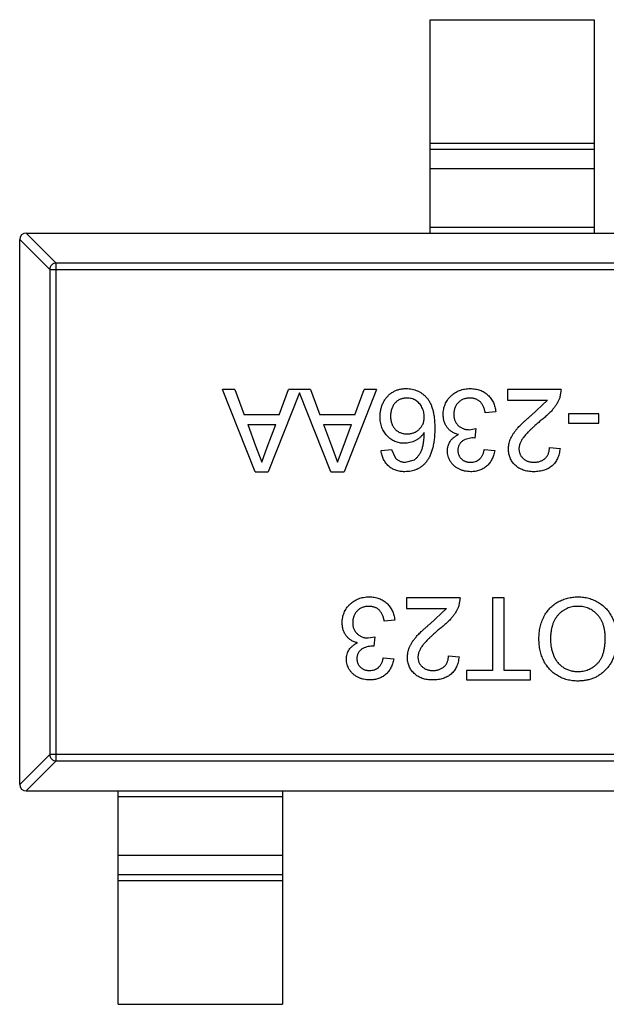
# Model space of a CAD drawing. Header units: inches. Extents: x -39 to 106, y -45 to 75.
# Tile 164 of 222: x 26.61 to 28.39, y 44.12 to 47.12. Entities that reach past the tile are written whole.
import ezdxf

# ---------------------------------------------------------------- set-up
doc = ezdxf.new("R2010")
doc.units = ezdxf.units.IN
doc.header["$LTSCALE"] = 1.21
doc.header["$MEASUREMENT"] = 0
doc.layers.get('0').update_dxf_attribs({"linetype": 'CONTINUOUS'})

msp = doc.modelspace()

# ---------------------------------------------------------------- linework, layer by layer
at = {"color": 7, "linetype": 'Continuous'}
for p, q in [((27.8557, 46.4684), (27.8557, 47.1184)), ((27.8557, 47.1184), (28.3557, 47.1184)), ((28.3557, 47.1184), (28.3557, 46.4684)), ((27.8557, 46.7422), (28.3557, 46.7422)), ((28.3557, 46.7224), (27.8557, 46.7224)), ((28.3557, 46.6644), (27.8557, 46.6644)), ((27.8557, 46.4862), (28.3557, 46.4862)), ((26.6971, 46.3573), (26.6057, 46.4487)), ((26.6057, 44.7884), (26.6057, 46.4484)), ((26.6253, 46.4684), (26.7168, 46.377)), ((26.6257, 46.4684), (29.5857, 46.4684)), ((26.6971, 46.3573), (26.6971, 44.8795)), ((26.6971, 46.3573), (29.5142, 46.3573)), ((26.7168, 44.8598), (26.7168, 46.377)), ((29.4945, 46.377), (26.7168, 46.377)), ((27.3229, 45.7412), (27.2237, 45.9912)), ((27.2611, 45.9912), (27.2237, 45.9912)), ((27.2611, 45.9912), (27.2895, 45.9142)), ((27.3961, 45.9142), (27.4245, 45.9912)), ((27.4918, 45.9912), (27.4245, 45.9912)), ((27.4918, 45.9912), (27.5203, 45.9142)), ((27.6927, 45.9912), (27.5935, 45.7412)), ((27.6269, 45.9142), (27.6553, 45.9912)), ((27.6927, 45.9912), (27.6553, 45.9912)), ((28.0912, 45.9912), (28.0912, 45.9591)), ((28.2547, 45.9912), (28.0912, 45.9912)), ((28.2547, 45.9912), (28.2513, 45.9689)), ((27.4582, 45.9817), (27.3627, 45.7412)), ((27.5537, 45.7412), (27.4582, 45.9817)), ((28.0912, 45.9591), (28.2135, 45.9591)), ((28.1638, 45.9127), (28.2135, 45.9591)), ((27.3961, 45.9142), (27.2895, 45.9142)), ((27.6269, 45.9142), (27.5203, 45.9142)), ((28.0559, 45.9239), (28.0239, 45.9207)), ((28.2771, 45.9175), (28.2771, 45.8886)), ((28.37, 45.9175), (28.2771, 45.9175)), ((28.37, 45.8886), (28.37, 45.9175)), ((27.3001, 45.8854), (27.3244, 45.8197)), ((27.3001, 45.8854), (27.3855, 45.8854)), ((27.3599, 45.8162), (27.3855, 45.8854)), ((27.5309, 45.8854), (27.5552, 45.8197)), ((27.5309, 45.8854), (27.6162, 45.8854)), ((27.5907, 45.8162), (27.6162, 45.8854)), ((27.9746, 45.8692), (27.9953, 45.8726)), ((27.9953, 45.8726), (27.992, 45.8437)), ((28.2771, 45.8886), (28.37, 45.8886)), ((27.992, 45.8437), (27.9874, 45.8441)), ((27.3244, 45.8197), (27.3428, 45.77)), ((27.3428, 45.77), (27.3599, 45.8162)), ((27.5552, 45.8197), (27.5736, 45.77)), ((27.5736, 45.77), (27.5907, 45.8162)), ((28.2194, 45.8149), (28.2515, 45.8117)), ((27.7066, 45.8053), (27.7386, 45.8085)), ((27.7386, 45.8085), (27.7502, 45.7828)), ((28.0207, 45.8085), (28.0527, 45.8053)), ((27.7809, 45.77), (27.8082, 45.7774)), ((27.3229, 45.7412), (27.3627, 45.7412)), ((27.5537, 45.7412), (27.5935, 45.7412)), ((27.7835, 45.3566), (27.7835, 45.3245)), ((27.947, 45.3566), (27.7835, 45.3566)), ((27.947, 45.3566), (27.9436, 45.3343)), ((28.0463, 45.3566), (28.0463, 45.1354)), ((28.0816, 45.3566), (28.0463, 45.3566)), ((28.0816, 45.1354), (28.0816, 45.3566)), ((27.7835, 45.3245), (27.9058, 45.3245)), ((27.8561, 45.2781), (27.9058, 45.3245)), ((27.7483, 45.2892), (27.7162, 45.286)), ((27.6669, 45.2346), (27.6877, 45.238)), ((27.6877, 45.238), (27.6844, 45.2091)), ((27.6844, 45.2091), (27.6797, 45.2095)), ((27.9117, 45.1803), (27.9438, 45.1771)), ((27.713, 45.1739), (27.745, 45.1707)), ((27.9662, 45.1354), (27.9662, 45.1066)), ((28.0463, 45.1354), (27.9662, 45.1354)), ((28.1617, 45.1354), (28.0816, 45.1354)), ((28.1617, 45.1066), (28.1617, 45.1354)), ((27.9662, 45.1066), (28.1617, 45.1066)), ((26.6057, 44.7881), (26.6971, 44.8795)), ((26.7168, 44.8598), (26.6253, 44.7684)), ((29.5142, 44.8795), (26.6971, 44.8795)), ((26.7168, 44.8598), (29.4945, 44.8598)), ((26.6257, 44.7684), (29.5857, 44.7684)), ((26.9057, 44.1184), (26.9057, 44.7684)), ((27.4057, 44.7684), (27.4057, 44.1184)), ((27.4057, 44.7506), (26.9057, 44.7506)), ((26.9057, 44.5723), (27.4057, 44.5723)), ((26.9057, 44.5143), (27.4057, 44.5143)), ((27.4057, 44.4945), (26.9057, 44.4945)), ((26.9057, 44.1184), (27.4057, 44.1184))]:
    msp.add_line(p, q, dxfattribs=at)
for centre, start, end in [((26.6257, 46.4484), 90, 180), ((26.6257, 44.7884), 180, 270)]:
    msp.add_arc(centre, 0.02, start, end, dxfattribs=at)
for points, knots in [([(26.7168, 46.377), (26.7142, 46.3769), (26.7091, 46.3757), (26.7027, 46.3713), (26.6983, 46.3649), (26.6972, 46.3598), (26.6971, 46.3573)], [0, 0, 0, 0, 0.249032, 0.5, 0.750968, 1, 1, 1, 1]), ([(27.7034, 45.9088), (27.7035, 45.9127), (27.7038, 45.9203), (27.7057, 45.9316), (27.7089, 45.9424), (27.7127, 45.951), (27.7162, 45.9575), (27.7192, 45.9621), (27.7224, 45.9664), (27.7257, 45.9705), (27.7294, 45.9742), (27.7333, 45.9777), (27.7374, 45.9808), (27.7418, 45.9837), (27.7463, 45.9862), (27.751, 45.9884), (27.7559, 45.9902), (27.7609, 45.9917), (27.766, 45.9929), (27.7714, 45.9938), (27.7768, 45.9943), (27.7805, 45.9943), (27.7824, 45.9944)], [0, 0, 0, 0, 0.088899, 0.17544, 0.261633, 0.34801, 0.390819, 0.432814, 0.473776, 0.514166, 0.554107, 0.594121, 0.63362, 0.673585, 0.71348, 0.75336, 0.792891, 0.833007, 0.873643, 0.914893, 0.95695, 1, 1, 1, 1]), ([(27.7824, 45.9944), (27.7856, 45.9943), (27.7918, 45.9941), (27.8008, 45.9928), (27.8094, 45.9906), (27.8176, 45.9875), (27.8254, 45.9836), (27.8326, 45.9787), (27.8395, 45.973), (27.8458, 45.9664), (27.8516, 45.9588), (27.8565, 45.95), (27.8608, 45.9401), (27.8642, 45.9291), (27.8668, 45.9169), (27.8687, 45.9036), (27.8698, 45.8893), (27.87, 45.8793), (27.87, 45.8741)], [0, 0, 0, 0, 0.056157, 0.110133, 0.162537, 0.213912, 0.265146, 0.31651, 0.369179, 0.423123, 0.479276, 0.538691, 0.601978, 0.670125, 0.74365, 0.82281, 0.908261, 1, 1, 1, 1]), ([(27.8957, 45.9159), (27.8958, 45.9186), (27.8959, 45.9239), (27.897, 45.9317), (27.8989, 45.9391), (27.9014, 45.9463), (27.9047, 45.9532), (27.9088, 45.9597), (27.9136, 45.9659), (27.919, 45.9717), (27.925, 45.977), (27.9314, 45.9817), (27.9383, 45.9856), (27.9455, 45.9888), (27.9531, 45.9913), (27.9611, 45.9931), (27.9695, 45.9942), (27.9752, 45.9943), (27.9782, 45.9944)], [0, 0, 0, 0, 0.063503, 0.124805, 0.18492, 0.244376, 0.303775, 0.364133, 0.425376, 0.488388, 0.551743, 0.61386, 0.67564, 0.737737, 0.800417, 0.864658, 0.930985, 1, 1, 1, 1]), ([(27.9782, 45.9944), (27.9808, 45.9943), (27.986, 45.9942), (27.9935, 45.9932), (28.0008, 45.9918), (28.0076, 45.9896), (28.0142, 45.9869), (28.0204, 45.9834), (28.0263, 45.9794), (28.0317, 45.9748), (28.0368, 45.9697), (28.0413, 45.9643), (28.0451, 45.9584), (28.0485, 45.9522), (28.0513, 45.9456), (28.0534, 45.9387), (28.055, 45.9314), (28.0556, 45.9264), (28.0559, 45.9239)], [0, 0, 0, 0, 0.067794, 0.133464, 0.196934, 0.258481, 0.319787, 0.380431, 0.44099, 0.502867, 0.564806, 0.625526, 0.685604, 0.746041, 0.807347, 0.869717, 0.93379, 1, 1, 1, 1]), ([(27.7849, 45.9655), (27.7831, 45.9655), (27.7796, 45.9654), (27.7745, 45.9647), (27.7696, 45.9635), (27.765, 45.9619), (27.7606, 45.9597), (27.7565, 45.9572), (27.7527, 45.9541), (27.7491, 45.9506), (27.7459, 45.9467), (27.7431, 45.9424), (27.7407, 45.9378), (27.7388, 45.9328), (27.7373, 45.9276), (27.7362, 45.922), (27.7355, 45.916), (27.7355, 45.9119), (27.7354, 45.9098)], [0, 0, 0, 0, 0.063965, 0.124854, 0.184383, 0.242748, 0.2999, 0.357059, 0.415719, 0.475258, 0.535508, 0.596291, 0.657728, 0.721052, 0.786261, 0.853834, 0.925318, 1, 1, 1, 1]), ([(27.838, 45.9082), (27.8379, 45.9107), (27.8377, 45.9157), (27.8364, 45.9231), (27.8342, 45.9303), (27.8311, 45.9373), (27.8274, 45.9437), (27.8229, 45.9495), (27.8179, 45.9544), (27.8123, 45.9585), (27.8061, 45.9616), (27.7994, 45.9639), (27.7923, 45.9653), (27.7874, 45.9654), (27.7849, 45.9655)], [0, 0, 0, 0, 0.086177, 0.171222, 0.257573, 0.34515, 0.431508, 0.513644, 0.593539, 0.672806, 0.752058, 0.831493, 0.913823, 1, 1, 1, 1]), ([(27.977, 45.9655), (27.9752, 45.9655), (27.9716, 45.9655), (27.9665, 45.9647), (27.9615, 45.9636), (27.9569, 45.962), (27.9525, 45.96), (27.9485, 45.9575), (27.9446, 45.9546), (27.9411, 45.9513), (27.938, 45.9476), (27.9352, 45.9437), (27.9329, 45.9395), (27.931, 45.9352), (27.9296, 45.9306), (27.9285, 45.9258), (27.9278, 45.9208), (27.9278, 45.9174), (27.9277, 45.9157)], [0, 0, 0, 0, 0.069461, 0.135658, 0.19962, 0.261651, 0.322053, 0.38234, 0.443223, 0.50493, 0.56682, 0.6276, 0.687476, 0.747351, 0.808174, 0.870133, 0.933721, 1, 1, 1, 1]), ([(28.0239, 45.9207), (28.0235, 45.9226), (28.0226, 45.9263), (28.0211, 45.9316), (28.0194, 45.9366), (28.0173, 45.9411), (28.0153, 45.9452), (28.0129, 45.9489), (28.0103, 45.9522), (28.0076, 45.955), (28.0045, 45.9575), (28.0013, 45.9597), (27.9979, 45.9615), (27.9941, 45.9629), (27.9902, 45.9641), (27.986, 45.9649), (27.9816, 45.9655), (27.9786, 45.9655), (27.977, 45.9655)], [0, 0, 0, 0, 0.082566, 0.15976, 0.233155, 0.301356, 0.365752, 0.426437, 0.484185, 0.539549, 0.593156, 0.647048, 0.701446, 0.757, 0.81384, 0.873058, 0.934963, 1, 1, 1, 1]), ([(28.2513, 45.9689), (28.2502, 45.966), (28.2481, 45.96), (28.2437, 45.9514), (28.2386, 45.9429), (28.2336, 45.9359), (28.229, 45.9304), (28.2251, 45.926), (28.2209, 45.9215), (28.2162, 45.917), (28.2111, 45.9123), (28.2057, 45.9075), (28.1999, 45.9026), (28.1958, 45.8993), (28.1937, 45.8977)], [0, 0, 0, 0, 0.100388, 0.204407, 0.310686, 0.422157, 0.480685, 0.543238, 0.6095, 0.679555, 0.753841, 0.831641, 0.913813, 1, 1, 1, 1]), ([(27.7773, 45.8277), (27.7747, 45.8278), (27.7698, 45.8279), (27.7625, 45.829), (27.7555, 45.8308), (27.7487, 45.8332), (27.7424, 45.8365), (27.7362, 45.8403), (27.7304, 45.845), (27.7249, 45.8503), (27.7198, 45.8561), (27.7154, 45.8624), (27.7117, 45.8691), (27.7087, 45.8763), (27.7063, 45.8838), (27.7046, 45.8918), (27.7036, 45.9002), (27.7035, 45.9059), (27.7034, 45.9088)], [0, 0, 0, 0, 0.061347, 0.121203, 0.179863, 0.238152, 0.296252, 0.35519, 0.415676, 0.478379, 0.541524, 0.603977, 0.666513, 0.729491, 0.79371, 0.859736, 0.928449, 1, 1, 1, 1]), ([(27.7354, 45.9098), (27.7355, 45.9078), (27.7355, 45.9039), (27.7362, 45.8982), (27.7372, 45.8928), (27.7388, 45.8877), (27.7406, 45.883), (27.743, 45.8786), (27.7458, 45.8745), (27.749, 45.8708), (27.7525, 45.8674), (27.7564, 45.8645), (27.7606, 45.862), (27.7651, 45.86), (27.7699, 45.8585), (27.7751, 45.8574), (27.7805, 45.8566), (27.7842, 45.8566), (27.7861, 45.8566)], [0, 0, 0, 0, 0.072229, 0.141252, 0.207439, 0.270245, 0.331238, 0.391254, 0.450152, 0.509008, 0.567734, 0.625726, 0.683708, 0.742407, 0.803094, 0.865865, 0.931379, 1, 1, 1, 1]), ([(27.7861, 45.8566), (27.7879, 45.8566), (27.7914, 45.8566), (27.7965, 45.8574), (27.8014, 45.8585), (27.8062, 45.86), (27.8107, 45.862), (27.815, 45.8645), (27.8191, 45.8675), (27.823, 45.8708), (27.8265, 45.8744), (27.8296, 45.8784), (27.8321, 45.8827), (27.8344, 45.8873), (27.836, 45.8921), (27.8371, 45.8972), (27.8379, 45.9026), (27.8379, 45.9063), (27.838, 45.9082)], [0, 0, 0, 0, 0.064812, 0.127718, 0.189086, 0.249562, 0.309738, 0.370215, 0.431085, 0.493911, 0.55657, 0.617553, 0.678119, 0.739063, 0.801665, 0.864956, 0.93089, 1, 1, 1, 1]), ([(27.9426, 45.8543), (27.9408, 45.8548), (27.9373, 45.8556), (27.9323, 45.8575), (27.9275, 45.8596), (27.923, 45.8621), (27.9189, 45.865), (27.9149, 45.8681), (27.9114, 45.8717), (27.9081, 45.8756), (27.9052, 45.8797), (27.9027, 45.8841), (27.9005, 45.8888), (27.8987, 45.8937), (27.8974, 45.8989), (27.8964, 45.9044), (27.8958, 45.9101), (27.8957, 45.914), (27.8957, 45.9159)], [0, 0, 0, 0, 0.065828, 0.128938, 0.190858, 0.251186, 0.310974, 0.37005, 0.429672, 0.489507, 0.549975, 0.610075, 0.670915, 0.732909, 0.796711, 0.861825, 0.929892, 1, 1, 1, 1]), ([(27.9277, 45.9157), (27.9278, 45.914), (27.9279, 45.9108), (27.9285, 45.9061), (27.9295, 45.9015), (27.931, 45.8973), (27.9328, 45.8932), (27.9351, 45.8893), (27.9378, 45.8857), (27.9409, 45.8823), (27.9443, 45.8792), (27.948, 45.8765), (27.9519, 45.8743), (27.956, 45.8724), (27.9603, 45.8709), (27.9649, 45.8699), (27.9697, 45.8693), (27.9729, 45.8692), (27.9746, 45.8692)], [0, 0, 0, 0, 0.067051, 0.13118, 0.193722, 0.254499, 0.314763, 0.375117, 0.436023, 0.498297, 0.560571, 0.621619, 0.681973, 0.742853, 0.804272, 0.867473, 0.932273, 1, 1, 1, 1]), ([(28.0944, 45.8102), (28.0945, 45.8127), (28.0946, 45.8176), (28.0957, 45.825), (28.0975, 45.8323), (28.1, 45.8397), (28.1033, 45.847), (28.1075, 45.8545), (28.1128, 45.8622), (28.1178, 45.8687), (28.1225, 45.8742), (28.1266, 45.8787), (28.1314, 45.8835), (28.1367, 45.8887), (28.1427, 45.8942), (28.1491, 45.9001), (28.1563, 45.9063), (28.1612, 45.9106), (28.1638, 45.9127)], [0, 0, 0, 0, 0.057945, 0.116018, 0.174826, 0.234683, 0.296827, 0.364061, 0.436192, 0.51426, 0.556976, 0.604856, 0.657675, 0.715751, 0.77884, 0.847501, 0.921228, 1, 1, 1, 1]), ([(27.87, 45.8741), (27.87, 45.8712), (27.87, 45.8654), (27.8696, 45.8569), (27.8692, 45.8486), (27.8684, 45.8407), (27.8675, 45.8331), (27.8662, 45.8258), (27.8649, 45.8188), (27.8633, 45.8121), (27.8615, 45.8057), (27.8594, 45.7996), (27.8573, 45.7938), (27.8548, 45.7884), (27.8522, 45.7832), (27.8492, 45.7784), (27.8462, 45.7738), (27.8439, 45.771), (27.8428, 45.7696)], [0, 0, 0, 0, 0.080034, 0.157854, 0.232564, 0.304731, 0.374384, 0.441663, 0.506048, 0.568692, 0.628715, 0.687238, 0.743227, 0.797567, 0.850239, 0.901629, 0.951067, 1, 1, 1, 1]), ([(28.1937, 45.8977), (28.1905, 45.895), (28.1843, 45.8897), (28.1755, 45.882), (28.1675, 45.8748), (28.1604, 45.8681), (28.1541, 45.8618), (28.1487, 45.856), (28.144, 45.8508), (28.1401, 45.8459), (28.1368, 45.8413), (28.1341, 45.8368), (28.1317, 45.8323), (28.1298, 45.8279), (28.1283, 45.8235), (28.1273, 45.8191), (28.1266, 45.8148), (28.1265, 45.8119), (28.1265, 45.8105)], [0, 0, 0, 0, 0.11141, 0.214526, 0.309417, 0.396087, 0.474284, 0.544374, 0.60642, 0.660582, 0.709794, 0.756451, 0.800767, 0.843168, 0.884295, 0.923885, 0.962359, 1, 1, 1, 1]), ([(27.838, 45.8607), (27.8361, 45.858), (27.8324, 45.8528), (27.8259, 45.846), (27.8188, 45.8403), (27.811, 45.8357), (27.8029, 45.8321), (27.7945, 45.8296), (27.7859, 45.828), (27.7802, 45.8278), (27.7773, 45.8277)], [0, 0, 0, 0, 0.13549, 0.265229, 0.390778, 0.51542, 0.638317, 0.759642, 0.878902, 1, 1, 1, 1]), ([(27.8082, 45.7774), (27.8102, 45.7792), (27.8145, 45.7827), (27.8201, 45.7893), (27.8251, 45.7969), (27.8288, 45.8041), (27.8314, 45.8105), (27.8331, 45.8159), (27.8345, 45.822), (27.8357, 45.8286), (27.8367, 45.8358), (27.8374, 45.8436), (27.8379, 45.8519), (27.8379, 45.8577), (27.838, 45.8607)], [0, 0, 0, 0, 0.088609, 0.181893, 0.280787, 0.38702, 0.444107, 0.506454, 0.574396, 0.647656, 0.726426, 0.811458, 0.90278, 1, 1, 1, 1]), ([(27.9085, 45.8047), (27.9086, 45.8073), (27.9088, 45.8124), (27.9105, 45.8199), (27.9132, 45.827), (27.917, 45.8338), (27.9218, 45.84), (27.9278, 45.8455), (27.9347, 45.8504), (27.9399, 45.853), (27.9426, 45.8543)], [0, 0, 0, 0, 0.121951, 0.240787, 0.35855, 0.479066, 0.601519, 0.727551, 0.859932, 1, 1, 1, 1]), ([(27.9874, 45.8441), (27.9845, 45.844), (27.9787, 45.8437), (27.9703, 45.8419), (27.9623, 45.839), (27.9561, 45.8356), (27.9515, 45.8323), (27.9487, 45.8294), (27.9461, 45.8263), (27.9441, 45.8228), (27.9424, 45.819), (27.9414, 45.8148), (27.9406, 45.8104), (27.9406, 45.8073), (27.9406, 45.8058)], [0, 0, 0, 0, 0.129789, 0.254605, 0.378435, 0.50292, 0.565018, 0.624848, 0.683448, 0.742765, 0.802757, 0.86522, 0.930779, 1, 1, 1, 1]), ([(28.1713, 45.7412), (28.1684, 45.7412), (28.1628, 45.7413), (28.1546, 45.7423), (28.1469, 45.7438), (28.1396, 45.746), (28.1327, 45.7488), (28.1264, 45.7522), (28.1205, 45.7562), (28.1151, 45.7609), (28.1102, 45.766), (28.106, 45.7714), (28.1024, 45.7772), (28.0994, 45.7831), (28.0972, 45.7895), (28.0956, 45.7961), (28.0945, 45.803), (28.0945, 45.8078), (28.0944, 45.8102)], [0, 0, 0, 0, 0.074712, 0.145539, 0.213339, 0.278615, 0.342094, 0.40389, 0.465063, 0.526577, 0.587328, 0.64638, 0.704345, 0.761672, 0.819418, 0.878039, 0.937796, 1, 1, 1, 1]), ([(28.1265, 45.8105), (28.1265, 45.8091), (28.1266, 45.8063), (28.1272, 45.8023), (28.1281, 45.7984), (28.1296, 45.7947), (28.1313, 45.7912), (28.1335, 45.7878), (28.1361, 45.7847), (28.1391, 45.7817), (28.1423, 45.7789), (28.1459, 45.7766), (28.1496, 45.7745), (28.1536, 45.7728), (28.1579, 45.7716), (28.1624, 45.7707), (28.1671, 45.7701), (28.1704, 45.7701), (28.172, 45.77)], [0, 0, 0, 0, 0.061762, 0.121174, 0.179421, 0.236843, 0.294322, 0.353191, 0.412721, 0.474522, 0.537057, 0.599591, 0.662367, 0.725246, 0.790316, 0.857724, 0.927232, 1, 1, 1, 1]), ([(28.2515, 45.8117), (28.2511, 45.8089), (28.2505, 45.8035), (28.2489, 45.7956), (28.2467, 45.7883), (28.244, 45.7814), (28.2407, 45.7751), (28.2369, 45.7692), (28.2324, 45.7639), (28.2275, 45.7591), (28.222, 45.7549), (28.2161, 45.7512), (28.2097, 45.7481), (28.2029, 45.7455), (28.1956, 45.7436), (28.1879, 45.7422), (28.1798, 45.7413), (28.1742, 45.7412), (28.1713, 45.7412)], [0, 0, 0, 0, 0.070675, 0.137493, 0.201473, 0.262869, 0.32255, 0.380737, 0.43822, 0.495487, 0.553484, 0.611346, 0.670644, 0.731587, 0.794183, 0.859445, 0.928208, 1, 1, 1, 1]), ([(28.172, 45.77), (28.1738, 45.7701), (28.1772, 45.7701), (28.1821, 45.7707), (28.1869, 45.7716), (28.1913, 45.7729), (28.1955, 45.7746), (28.1994, 45.7767), (28.2031, 45.7791), (28.2064, 45.7819), (28.2094, 45.785), (28.2121, 45.7884), (28.2143, 45.7921), (28.2161, 45.7961), (28.2176, 45.8004), (28.2187, 45.805), (28.2192, 45.8098), (28.2193, 45.8132), (28.2194, 45.8149)], [0, 0, 0, 0, 0.070696, 0.138358, 0.20337, 0.2657, 0.327256, 0.386512, 0.445858, 0.505173, 0.56378, 0.622343, 0.680824, 0.739795, 0.800801, 0.864239, 0.930631, 1, 1, 1, 1]), ([(27.7788, 45.7412), (27.7763, 45.7412), (27.7715, 45.7413), (27.7645, 45.7421), (27.7578, 45.7435), (27.7515, 45.7453), (27.7455, 45.7477), (27.7398, 45.7506), (27.7345, 45.7541), (27.7295, 45.7581), (27.7249, 45.7626), (27.7209, 45.7675), (27.7173, 45.7728), (27.7141, 45.7785), (27.7115, 45.7846), (27.7093, 45.7911), (27.7077, 45.798), (27.707, 45.8028), (27.7066, 45.8053)], [0, 0, 0, 0, 0.068499, 0.134572, 0.198208, 0.259784, 0.319951, 0.379508, 0.438814, 0.498497, 0.558182, 0.617438, 0.677522, 0.737959, 0.80033, 0.86409, 0.930622, 1, 1, 1, 1]), ([(27.7502, 45.7828), (27.7513, 45.7818), (27.7533, 45.7798), (27.7567, 45.7772), (27.7603, 45.775), (27.764, 45.7732), (27.768, 45.7717), (27.7721, 45.7707), (27.7764, 45.7701), (27.7794, 45.7701), (27.7809, 45.77)], [0, 0, 0, 0, 0.128545, 0.252818, 0.375212, 0.497113, 0.618546, 0.742222, 0.869458, 1, 1, 1, 1]), ([(27.9796, 45.7412), (27.9764, 45.7413), (27.9699, 45.7415), (27.9605, 45.7431), (27.9515, 45.7458), (27.943, 45.7496), (27.9351, 45.7542), (27.9281, 45.7597), (27.9221, 45.766), (27.9172, 45.7731), (27.9134, 45.7806), (27.9105, 45.7884), (27.9088, 45.7965), (27.9086, 45.802), (27.9085, 45.8047)], [0, 0, 0, 0, 0.092054, 0.181008, 0.26913, 0.357137, 0.443549, 0.526433, 0.607453, 0.688385, 0.767854, 0.845531, 0.922529, 1, 1, 1, 1]), ([(27.9406, 45.8058), (27.9406, 45.8045), (27.9406, 45.802), (27.9411, 45.7984), (27.942, 45.7949), (27.9432, 45.7916), (27.9447, 45.7885), (27.9465, 45.7855), (27.9487, 45.7827), (27.9512, 45.7801), (27.9539, 45.7777), (27.9569, 45.7757), (27.96, 45.7739), (27.9634, 45.7725), (27.9669, 45.7714), (27.9706, 45.7706), (27.9746, 45.7701), (27.9773, 45.77), (27.9786, 45.77)], [0, 0, 0, 0, 0.065093, 0.127304, 0.188122, 0.247131, 0.306077, 0.365678, 0.426103, 0.487841, 0.550317, 0.611805, 0.672737, 0.734883, 0.79768, 0.862475, 0.929775, 1, 1, 1, 1]), ([(27.9786, 45.77), (27.9813, 45.7701), (27.9865, 45.7703), (27.9939, 45.7722), (28.0006, 45.7752), (28.0056, 45.7788), (28.0091, 45.7821), (28.0115, 45.785), (28.0137, 45.7882), (28.0156, 45.7917), (28.0172, 45.7955), (28.0187, 45.7995), (28.0199, 45.8039), (28.0204, 45.8069), (28.0207, 45.8085)], [0, 0, 0, 0, 0.127797, 0.246795, 0.362284, 0.477652, 0.536237, 0.59559, 0.656344, 0.719085, 0.784349, 0.852876, 0.924551, 1, 1, 1, 1]), ([(28.0527, 45.8053), (28.0522, 45.8028), (28.0513, 45.7979), (28.0493, 45.7909), (28.0468, 45.7843), (28.0439, 45.7782), (28.0406, 45.7724), (28.0368, 45.7672), (28.0326, 45.7623), (28.028, 45.7579), (28.023, 45.7539), (28.0177, 45.7505), (28.012, 45.7476), (28.0061, 45.7453), (27.9999, 45.7434), (27.9934, 45.7421), (27.9866, 45.7413), (27.982, 45.7412), (27.9796, 45.7412)], [0, 0, 0, 0, 0.071036, 0.139343, 0.204958, 0.268332, 0.330129, 0.390664, 0.450861, 0.510587, 0.570374, 0.629455, 0.687994, 0.747581, 0.807839, 0.870034, 0.93381, 1, 1, 1, 1]), ([(27.8428, 45.7696), (27.8408, 45.7673), (27.8368, 45.7628), (27.83, 45.757), (27.8227, 45.7521), (27.8149, 45.7481), (27.8066, 45.745), (27.7978, 45.7427), (27.7884, 45.7414), (27.782, 45.7413), (27.7788, 45.7412)], [0, 0, 0, 0, 0.125625, 0.247619, 0.368528, 0.488104, 0.609878, 0.735382, 0.864448, 1, 1, 1, 1]), ([(27.588, 45.2813), (27.5881, 45.284), (27.5882, 45.2893), (27.5893, 45.2971), (27.5912, 45.3045), (27.5937, 45.3117), (27.597, 45.3185), (27.6011, 45.3251), (27.6059, 45.3312), (27.6113, 45.3371), (27.6173, 45.3424), (27.6237, 45.347), (27.6306, 45.351), (27.6378, 45.3542), (27.6454, 45.3567), (27.6534, 45.3585), (27.6618, 45.3596), (27.6676, 45.3597), (27.6705, 45.3598)], [0, 0, 0, 0, 0.063503, 0.124805, 0.18492, 0.244376, 0.303775, 0.364133, 0.425376, 0.488388, 0.551743, 0.61386, 0.67564, 0.737737, 0.800417, 0.864658, 0.930985, 1, 1, 1, 1]), ([(27.6693, 45.3309), (27.6675, 45.3309), (27.6639, 45.3308), (27.6588, 45.3301), (27.6538, 45.329), (27.6492, 45.3274), (27.6448, 45.3254), (27.6408, 45.3229), (27.6369, 45.32), (27.6335, 45.3166), (27.6303, 45.3129), (27.6275, 45.309), (27.6252, 45.3049), (27.6233, 45.3006), (27.6219, 45.296), (27.6208, 45.2912), (27.6201, 45.2862), (27.6201, 45.2828), (27.62, 45.2811)], [0, 0, 0, 0, 0.069461, 0.135658, 0.19962, 0.261651, 0.322053, 0.38234, 0.443223, 0.50493, 0.56682, 0.6276, 0.687476, 0.747351, 0.808174, 0.870133, 0.933721, 1, 1, 1, 1]), ([(27.7162, 45.286), (27.7158, 45.288), (27.7149, 45.2917), (27.7134, 45.297), (27.7117, 45.302), (27.7096, 45.3064), (27.7076, 45.3106), (27.7052, 45.3143), (27.7026, 45.3175), (27.6999, 45.3204), (27.6969, 45.3229), (27.6936, 45.3251), (27.6902, 45.3269), (27.6864, 45.3283), (27.6825, 45.3295), (27.6783, 45.3303), (27.6739, 45.3308), (27.6709, 45.3309), (27.6693, 45.3309)], [0, 0, 0, 0, 0.082566, 0.15976, 0.233155, 0.301356, 0.365752, 0.426437, 0.484185, 0.539549, 0.593156, 0.647048, 0.701446, 0.757, 0.81384, 0.873058, 0.934963, 1, 1, 1, 1]), ([(27.6705, 45.3598), (27.6731, 45.3597), (27.6783, 45.3596), (27.6858, 45.3586), (27.6931, 45.3572), (27.7, 45.3549), (27.7065, 45.3522), (27.7127, 45.3488), (27.7186, 45.3448), (27.724, 45.3402), (27.7291, 45.3351), (27.7336, 45.3297), (27.7374, 45.3238), (27.7408, 45.3176), (27.7436, 45.311), (27.7457, 45.3041), (27.7473, 45.2968), (27.7479, 45.2918), (27.7483, 45.2892)], [0, 0, 0, 0, 0.067794, 0.133464, 0.196934, 0.258481, 0.319787, 0.380431, 0.44099, 0.502867, 0.564806, 0.625526, 0.685604, 0.746041, 0.807347, 0.869717, 0.93379, 1, 1, 1, 1]), ([(27.9436, 45.3343), (27.9426, 45.3314), (27.9404, 45.3254), (27.936, 45.3168), (27.9309, 45.3083), (27.9259, 45.3013), (27.9213, 45.2957), (27.9174, 45.2914), (27.9132, 45.2869), (27.9085, 45.2824), (27.9034, 45.2777), (27.898, 45.2728), (27.8922, 45.268), (27.8881, 45.2647), (27.886, 45.2631)], [0, 0, 0, 0, 0.100388, 0.204407, 0.310686, 0.422157, 0.480685, 0.543238, 0.6095, 0.679555, 0.753841, 0.831641, 0.913813, 1, 1, 1, 1]), ([(28.1874, 45.232), (28.1874, 45.2351), (28.1875, 45.2412), (28.1882, 45.2503), (28.1894, 45.2591), (28.1911, 45.2676), (28.1932, 45.276), (28.1958, 45.284), (28.1989, 45.2919), (28.2025, 45.2994), (28.2065, 45.3066), (28.2109, 45.3134), (28.2157, 45.3197), (28.2209, 45.3256), (28.2265, 45.331), (28.2325, 45.336), (28.2389, 45.3405), (28.2457, 45.3446), (28.2528, 45.3481), (28.2599, 45.3512), (28.2673, 45.3539), (28.2747, 45.356), (28.2824, 45.3577), (28.2901, 45.3589), (28.298, 45.3596), (28.3033, 45.3597), (28.3059, 45.3598)], [0, 0, 0, 0, 0.04756, 0.093962, 0.139112, 0.183626, 0.227457, 0.270703, 0.313611, 0.35626, 0.398366, 0.439557, 0.480045, 0.519888, 0.559658, 0.599421, 0.639208, 0.679668, 0.72002, 0.759859, 0.79956, 0.839199, 0.878956, 0.918794, 0.959083, 1, 1, 1, 1]), ([(28.3061, 45.3309), (28.3031, 45.3308), (28.2973, 45.3307), (28.2887, 45.3295), (28.2806, 45.3274), (28.2728, 45.3246), (28.2656, 45.3209), (28.2586, 45.3165), (28.2521, 45.3112), (28.246, 45.3051), (28.2405, 45.2983), (28.2356, 45.2908), (28.2317, 45.2826), (28.2283, 45.2737), (28.2258, 45.2642), (28.2239, 45.2539), (28.2228, 45.243), (28.2227, 45.2355), (28.2226, 45.2317)], [0, 0, 0, 0, 0.061055, 0.119545, 0.176806, 0.232956, 0.288583, 0.344667, 0.401662, 0.46054, 0.520477, 0.581213, 0.643431, 0.707961, 0.775371, 0.846414, 0.921152, 1, 1, 1, 1]), ([(28.3059, 45.3598), (28.3088, 45.3597), (28.3145, 45.3596), (28.3229, 45.3588), (28.3311, 45.3575), (28.3391, 45.3557), (28.3468, 45.3532), (28.3543, 45.3503), (28.3616, 45.3469), (28.3686, 45.343), (28.3752, 45.3386), (28.3815, 45.3337), (28.3874, 45.3285), (28.3928, 45.3229), (28.3979, 45.317), (28.4025, 45.3106), (28.4067, 45.3038), (28.4104, 45.2967), (28.4137, 45.2894), (28.4166, 45.2819), (28.4191, 45.2743), (28.421, 45.2666), (28.4226, 45.2588), (28.4237, 45.2509), (28.4245, 45.2429), (28.4245, 45.2376), (28.4245, 45.2349)], [0, 0, 0, 0, 0.044697, 0.088534, 0.131409, 0.173814, 0.215715, 0.257247, 0.298848, 0.340604, 0.382029, 0.42297, 0.463632, 0.504048, 0.544591, 0.584964, 0.626265, 0.667979, 0.709943, 0.751382, 0.792619, 0.833948, 0.875008, 0.916446, 0.957907, 1, 1, 1, 1]), ([(28.3893, 45.2353), (28.3892, 45.2389), (28.3891, 45.2459), (28.3879, 45.2562), (28.3861, 45.2658), (28.3836, 45.275), (28.3802, 45.2835), (28.3761, 45.2914), (28.3713, 45.2987), (28.3657, 45.3054), (28.3596, 45.3114), (28.3531, 45.3166), (28.3462, 45.321), (28.3389, 45.3246), (28.3312, 45.3275), (28.3232, 45.3295), (28.3148, 45.3307), (28.309, 45.3308), (28.3061, 45.3309)], [0, 0, 0, 0, 0.075964, 0.148125, 0.217201, 0.2833, 0.347202, 0.4093, 0.470426, 0.531588, 0.591739, 0.650258, 0.707303, 0.764208, 0.821148, 0.879119, 0.938423, 1, 1, 1, 1]), ([(27.6349, 45.2197), (27.6331, 45.2201), (27.6296, 45.221), (27.6246, 45.2229), (27.6198, 45.225), (27.6153, 45.2275), (27.6112, 45.2303), (27.6073, 45.2335), (27.6037, 45.2371), (27.6005, 45.2409), (27.5975, 45.2451), (27.595, 45.2495), (27.5928, 45.2542), (27.591, 45.2591), (27.5897, 45.2643), (27.5887, 45.2698), (27.5881, 45.2755), (27.588, 45.2794), (27.588, 45.2813)], [0, 0, 0, 0, 0.065828, 0.128938, 0.190858, 0.251186, 0.310974, 0.37005, 0.429672, 0.489507, 0.549975, 0.610075, 0.670915, 0.732909, 0.796711, 0.861825, 0.929892, 1, 1, 1, 1]), ([(27.62, 45.2811), (27.6201, 45.2794), (27.6202, 45.2762), (27.6208, 45.2714), (27.6218, 45.2669), (27.6233, 45.2626), (27.6251, 45.2586), (27.6274, 45.2547), (27.6301, 45.2511), (27.6332, 45.2477), (27.6366, 45.2446), (27.6403, 45.2419), (27.6442, 45.2396), (27.6483, 45.2378), (27.6526, 45.2363), (27.6572, 45.2353), (27.662, 45.2347), (27.6653, 45.2346), (27.6669, 45.2346)], [0, 0, 0, 0, 0.067051, 0.13118, 0.193722, 0.254499, 0.314763, 0.375117, 0.436023, 0.498297, 0.560571, 0.621619, 0.681973, 0.742853, 0.804272, 0.867473, 0.932273, 1, 1, 1, 1]), ([(27.7867, 45.1756), (27.7868, 45.178), (27.7869, 45.183), (27.788, 45.1904), (27.7898, 45.1977), (27.7923, 45.2051), (27.7956, 45.2124), (27.7998, 45.2199), (27.8051, 45.2276), (27.8101, 45.2341), (27.8148, 45.2396), (27.8189, 45.2441), (27.8237, 45.2489), (27.829, 45.2541), (27.835, 45.2596), (27.8414, 45.2655), (27.8486, 45.2717), (27.8535, 45.2759), (27.8561, 45.2781)], [0, 0, 0, 0, 0.057945, 0.116018, 0.174826, 0.234683, 0.296827, 0.364061, 0.436192, 0.51426, 0.556976, 0.604856, 0.657675, 0.715751, 0.77884, 0.847501, 0.921228, 1, 1, 1, 1]), ([(27.886, 45.2631), (27.8828, 45.2603), (27.8766, 45.2551), (27.8678, 45.2474), (27.8598, 45.2402), (27.8527, 45.2335), (27.8464, 45.2272), (27.841, 45.2214), (27.8363, 45.2162), (27.8324, 45.2113), (27.8291, 45.2067), (27.8264, 45.2022), (27.8241, 45.1977), (27.8221, 45.1933), (27.8206, 45.1889), (27.8196, 45.1845), (27.8189, 45.1802), (27.8188, 45.1773), (27.8188, 45.1759)], [0, 0, 0, 0, 0.11141, 0.214526, 0.309417, 0.396087, 0.474284, 0.544374, 0.60642, 0.660582, 0.709794, 0.756451, 0.800767, 0.843168, 0.884295, 0.923885, 0.962359, 1, 1, 1, 1]), ([(27.6008, 45.1701), (27.6009, 45.1727), (27.6011, 45.1778), (27.6028, 45.1853), (27.6055, 45.1924), (27.6093, 45.1991), (27.6141, 45.2054), (27.6201, 45.2109), (27.627, 45.2158), (27.6322, 45.2184), (27.6349, 45.2197)], [0, 0, 0, 0, 0.121951, 0.240787, 0.35855, 0.479066, 0.601519, 0.727551, 0.859932, 1, 1, 1, 1]), ([(28.3058, 45.1033), (28.303, 45.1034), (28.2974, 45.1035), (28.2891, 45.1042), (28.281, 45.1056), (28.2732, 45.1073), (28.2655, 45.1097), (28.258, 45.1124), (28.2508, 45.1159), (28.2439, 45.1197), (28.2372, 45.124), (28.2309, 45.1287), (28.225, 45.1338), (28.2195, 45.1393), (28.2145, 45.1453), (28.2098, 45.1516), (28.2055, 45.1584), (28.2017, 45.1655), (28.1983, 45.1729), (28.1954, 45.1806), (28.1929, 45.1886), (28.1908, 45.1968), (28.1893, 45.2052), (28.1882, 45.2139), (28.1875, 45.2229), (28.1874, 45.2289), (28.1874, 45.232)], [0, 0, 0, 0, 0.043099, 0.085587, 0.126908, 0.167967, 0.20845, 0.249025, 0.289281, 0.33001, 0.370598, 0.410466, 0.450033, 0.489688, 0.529116, 0.569037, 0.609703, 0.650759, 0.692509, 0.734219, 0.776707, 0.819552, 0.863351, 0.907839, 0.953334, 1, 1, 1, 1]), ([(28.2226, 45.2317), (28.2226, 45.2292), (28.2227, 45.2244), (28.2232, 45.2172), (28.2239, 45.2103), (28.225, 45.2036), (28.2265, 45.1972), (28.2282, 45.191), (28.2303, 45.185), (28.2326, 45.1793), (28.2352, 45.1738), (28.2382, 45.1687), (28.2415, 45.1639), (28.245, 45.1593), (28.2489, 45.1552), (28.253, 45.1513), (28.2574, 45.1478), (28.2621, 45.1445), (28.267, 45.1416), (28.2721, 45.1391), (28.2773, 45.1369), (28.2827, 45.1352), (28.2882, 45.1339), (28.2938, 45.1329), (28.2997, 45.1323), (28.3036, 45.1322), (28.3056, 45.1322)], [0, 0, 0, 0, 0.050852, 0.099752, 0.147438, 0.194086, 0.239171, 0.28334, 0.326577, 0.368936, 0.410572, 0.451051, 0.490877, 0.530044, 0.568937, 0.607578, 0.64642, 0.685679, 0.724799, 0.763513, 0.802173, 0.84074, 0.879649, 0.919071, 0.959098, 1, 1, 1, 1]), ([(28.3056, 45.1322), (28.3084, 45.1322), (28.3139, 45.1324), (28.3221, 45.1336), (28.33, 45.1354), (28.3376, 45.138), (28.3448, 45.1414), (28.3517, 45.1455), (28.3584, 45.1503), (28.3648, 45.1559), (28.3707, 45.1623), (28.3756, 45.1698), (28.3799, 45.1783), (28.3834, 45.1878), (28.386, 45.1983), (28.3879, 45.2097), (28.3891, 45.2222), (28.3892, 45.2308), (28.3893, 45.2353)], [0, 0, 0, 0, 0.055943, 0.110382, 0.164048, 0.216759, 0.269601, 0.323009, 0.377581, 0.433449, 0.490922, 0.550625, 0.613117, 0.679861, 0.751358, 0.828261, 0.910795, 1, 1, 1, 1]), ([(28.4245, 45.2349), (28.4244, 45.2298), (28.4243, 45.2201), (28.4227, 45.2059), (28.4201, 45.1925), (28.4165, 45.1799), (28.4118, 45.1682), (28.4061, 45.1573), (28.3993, 45.1473), (28.3916, 45.1381), (28.383, 45.13), (28.3738, 45.1228), (28.3639, 45.1168), (28.3534, 45.1118), (28.3424, 45.108), (28.3307, 45.1054), (28.3185, 45.1036), (28.3101, 45.1034), (28.3058, 45.1033)], [0, 0, 0, 0, 0.075226, 0.146575, 0.2145, 0.27953, 0.342403, 0.403496, 0.463762, 0.523864, 0.583252, 0.641302, 0.698898, 0.756295, 0.814628, 0.874325, 0.935783, 1, 1, 1, 1]), ([(27.6797, 45.2095), (27.6768, 45.2094), (27.671, 45.2091), (27.6626, 45.2073), (27.6546, 45.2044), (27.6484, 45.201), (27.6438, 45.1977), (27.641, 45.1948), (27.6384, 45.1917), (27.6364, 45.1881), (27.6347, 45.1844), (27.6337, 45.1802), (27.6329, 45.1758), (27.6329, 45.1727), (27.6329, 45.1712)], [0, 0, 0, 0, 0.129789, 0.254605, 0.378435, 0.50292, 0.565018, 0.624848, 0.683448, 0.742765, 0.802757, 0.86522, 0.930779, 1, 1, 1, 1]), ([(27.8643, 45.1354), (27.8661, 45.1354), (27.8695, 45.1355), (27.8744, 45.1361), (27.8792, 45.137), (27.8836, 45.1383), (27.8878, 45.14), (27.8917, 45.1421), (27.8954, 45.1444), (27.8987, 45.1473), (27.9018, 45.1504), (27.9044, 45.1538), (27.9066, 45.1575), (27.9084, 45.1615), (27.9099, 45.1658), (27.911, 45.1704), (27.9115, 45.1752), (27.9117, 45.1786), (27.9117, 45.1803)], [0, 0, 0, 0, 0.070696, 0.138358, 0.20337, 0.2657, 0.327256, 0.386512, 0.445858, 0.505173, 0.56378, 0.622343, 0.680824, 0.739795, 0.800801, 0.864239, 0.930631, 1, 1, 1, 1]), ([(27.6719, 45.1066), (27.6687, 45.1067), (27.6623, 45.1069), (27.6528, 45.1085), (27.6438, 45.1112), (27.6353, 45.115), (27.6274, 45.1196), (27.6204, 45.1251), (27.6144, 45.1314), (27.6095, 45.1385), (27.6057, 45.146), (27.6028, 45.1538), (27.6011, 45.1619), (27.6009, 45.1674), (27.6008, 45.1701)], [0, 0, 0, 0, 0.092054, 0.181008, 0.26913, 0.357137, 0.443549, 0.526433, 0.607453, 0.688385, 0.767854, 0.845531, 0.922529, 1, 1, 1, 1]), ([(27.6329, 45.1712), (27.6329, 45.1699), (27.6329, 45.1674), (27.6335, 45.1638), (27.6343, 45.1603), (27.6355, 45.157), (27.637, 45.1539), (27.6388, 45.1509), (27.641, 45.1481), (27.6435, 45.1455), (27.6462, 45.1431), (27.6492, 45.1411), (27.6523, 45.1393), (27.6557, 45.1379), (27.6592, 45.1368), (27.663, 45.136), (27.6669, 45.1355), (27.6696, 45.1354), (27.6709, 45.1354)], [0, 0, 0, 0, 0.065093, 0.127304, 0.188122, 0.247131, 0.306077, 0.365678, 0.426103, 0.487841, 0.550317, 0.611805, 0.672737, 0.734883, 0.79768, 0.862475, 0.929775, 1, 1, 1, 1]), ([(27.6709, 45.1354), (27.6736, 45.1355), (27.6788, 45.1357), (27.6862, 45.1376), (27.6929, 45.1406), (27.6979, 45.1441), (27.7014, 45.1475), (27.7039, 45.1504), (27.706, 45.1536), (27.7079, 45.1571), (27.7096, 45.1608), (27.711, 45.1649), (27.7122, 45.1693), (27.7127, 45.1723), (27.713, 45.1739)], [0, 0, 0, 0, 0.127797, 0.246795, 0.362284, 0.477652, 0.536237, 0.59559, 0.656344, 0.719085, 0.784349, 0.852876, 0.924551, 1, 1, 1, 1]), ([(27.745, 45.1707), (27.7445, 45.1682), (27.7436, 45.1633), (27.7416, 45.1563), (27.7391, 45.1497), (27.7362, 45.1436), (27.7329, 45.1378), (27.7291, 45.1325), (27.7249, 45.1277), (27.7203, 45.1233), (27.7153, 45.1193), (27.71, 45.1159), (27.7043, 45.113), (27.6984, 45.1107), (27.6922, 45.1088), (27.6857, 45.1075), (27.6789, 45.1067), (27.6743, 45.1066), (27.6719, 45.1066)], [0, 0, 0, 0, 0.071036, 0.139343, 0.204958, 0.268332, 0.330129, 0.390664, 0.450861, 0.510587, 0.570374, 0.629455, 0.687994, 0.747581, 0.807839, 0.870034, 0.93381, 1, 1, 1, 1]), ([(27.8636, 45.1066), (27.8607, 45.1066), (27.8551, 45.1067), (27.8469, 45.1077), (27.8392, 45.1092), (27.8319, 45.1114), (27.825, 45.1142), (27.8187, 45.1176), (27.8128, 45.1216), (27.8074, 45.1263), (27.8025, 45.1314), (27.7983, 45.1368), (27.7948, 45.1425), (27.7917, 45.1485), (27.7895, 45.1549), (27.7879, 45.1615), (27.7868, 45.1684), (27.7868, 45.1732), (27.7867, 45.1756)], [0, 0, 0, 0, 0.074712, 0.145539, 0.213339, 0.278615, 0.342094, 0.40389, 0.465063, 0.526577, 0.587328, 0.64638, 0.704345, 0.761672, 0.819418, 0.878039, 0.937796, 1, 1, 1, 1]), ([(27.8188, 45.1759), (27.8188, 45.1745), (27.8189, 45.1717), (27.8195, 45.1677), (27.8204, 45.1638), (27.8219, 45.1601), (27.8236, 45.1566), (27.8258, 45.1532), (27.8284, 45.15), (27.8314, 45.1471), (27.8346, 45.1443), (27.8382, 45.142), (27.8419, 45.1399), (27.8459, 45.1382), (27.8502, 45.137), (27.8547, 45.1361), (27.8595, 45.1355), (27.8627, 45.1354), (27.8643, 45.1354)], [0, 0, 0, 0, 0.061762, 0.121174, 0.179421, 0.236843, 0.294322, 0.353191, 0.412721, 0.474522, 0.537057, 0.599591, 0.662367, 0.725246, 0.790316, 0.857724, 0.927232, 1, 1, 1, 1]), ([(27.9438, 45.1771), (27.9434, 45.1743), (27.9428, 45.1688), (27.9412, 45.161), (27.939, 45.1536), (27.9363, 45.1468), (27.933, 45.1405), (27.9292, 45.1346), (27.9247, 45.1293), (27.9198, 45.1245), (27.9143, 45.1203), (27.9084, 45.1166), (27.902, 45.1135), (27.8952, 45.1109), (27.8879, 45.109), (27.8802, 45.1076), (27.8721, 45.1067), (27.8665, 45.1066), (27.8636, 45.1066)], [0, 0, 0, 0, 0.070675, 0.137493, 0.201473, 0.262869, 0.32255, 0.380737, 0.43822, 0.495487, 0.553484, 0.611346, 0.670644, 0.731587, 0.794183, 0.859445, 0.928208, 1, 1, 1, 1]), ([(26.6971, 44.8795), (26.6972, 44.877), (26.6983, 44.8719), (26.7027, 44.8654), (26.7091, 44.861), (26.7142, 44.8599), (26.7168, 44.8598)], [0, 0, 0, 0, 0.249032, 0.5, 0.750968, 1, 1, 1, 1])]:
    msp.add_open_spline(points, degree=3, knots=knots, dxfattribs=at)

doc.saveas('drawing.dxf')
